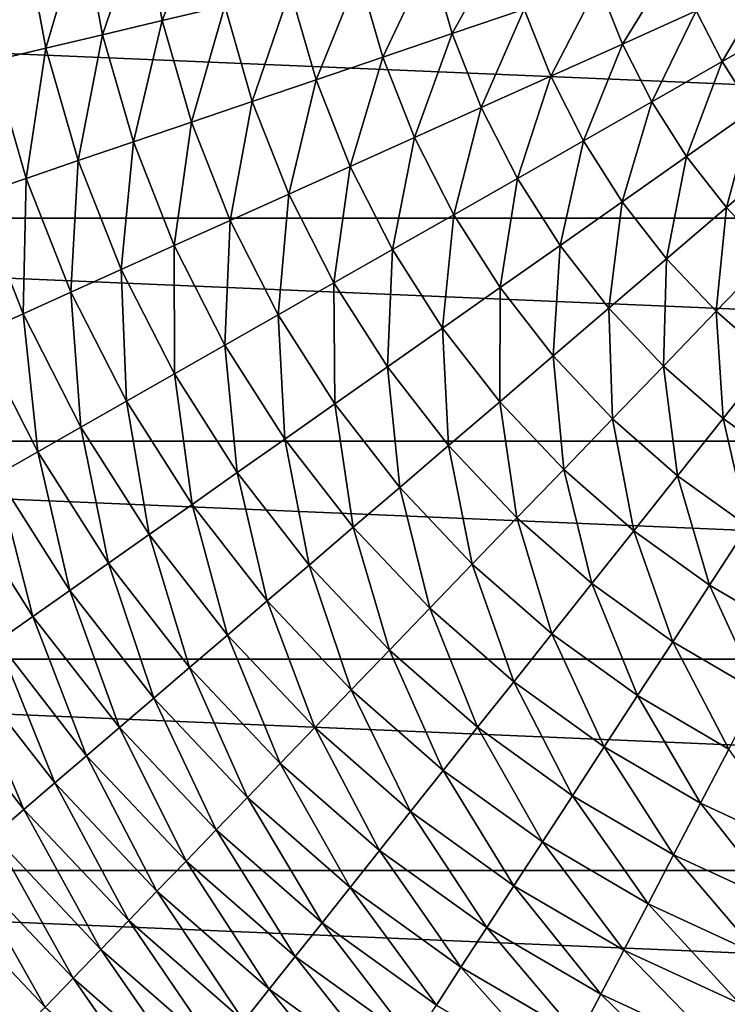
# Model space of a CAD drawing. Header units: millimetres. Extents: x -43.6 to 43.6, y -43.6 to 43.6.
# Tile 232 of 256: x -9.8 to -4.1, y -9.9 to -2. Entities that reach past the tile are written whole.
import ezdxf

# ---------------------------------------------------------------- set-up
doc = ezdxf.new("R2010")
doc.units = ezdxf.units.MM
doc.header["$LTSCALE"] = 52.148148
doc.layers.add('143', color=7, linetype='CONTINUOUS')
doc.layers.add('148', color=7, linetype='CONTINUOUS')

msp = doc.modelspace()

# ---------------------------------------------------------------- linework, layer by layer
at = {"layer": '143', "color": 9, "linetype": 'Continuous', "true_color": 0xc2bdad}
for points in [[(-21.1907, -3.6335, -75.5285), (-21.4225, -1.8233, -75.5285), (21.1907, -3.6335, -75.5285), (-21.1907, -3.6335, -75.5285)], [(21.1907, -3.6335, -75.5285), (-21.4225, -1.8233, -75.5285), (21.4225, -1.8233, -75.5285), (21.1907, -3.6335, -75.5285)], [(-20.8063, -5.4175, -75.5285), (-21.1907, -3.6335, -75.5285), (20.8063, -5.4175, -75.5285), (-20.8063, -5.4175, -75.5285)], [(20.8063, -5.4175, -75.5285), (-21.1907, -3.6335, -75.5285), (21.1907, -3.6335, -75.5285), (20.8063, -5.4175, -75.5285)], [(-20.2719, -7.1625, -75.5285), (-20.8063, -5.4175, -75.5285), (20.2719, -7.1625, -75.5285), (-20.2719, -7.1625, -75.5285)], [(20.2719, -7.1625, -75.5285), (-20.8063, -5.4175, -75.5285), (20.8063, -5.4175, -75.5285), (20.2719, -7.1625, -75.5285)], [(-19.5914, -8.8559, -75.5285), (-20.2719, -7.1625, -75.5285), (19.5914, -8.8559, -75.5285), (-19.5914, -8.8559, -75.5285)], [(19.5914, -8.8559, -75.5285), (-20.2719, -7.1625, -75.5285), (20.2719, -7.1625, -75.5285), (19.5914, -8.8559, -75.5285)], [(-18.7698, -10.4854, -75.5285), (-19.5914, -8.8559, -75.5285), (18.7698, -10.4854, -75.5285), (-18.7698, -10.4854, -75.5285)], [(18.7698, -10.4854, -75.5285), (-19.5914, -8.8559, -75.5285), (19.5914, -8.8559, -75.5285), (18.7698, -10.4854, -75.5285)]]:
    msp.add_3dface(points, dxfattribs=at)
at = {"layer": '148', "linetype": 'Continuous'}
for points in [[(-8.654, -2.0504, 2.24), (-8.2999, -1.1479, 2.7851), (-8.8097, -1.2185, 2.24), (-8.654, -2.0504, 2.24)], [(-8.1532, -1.9317, 2.7851), (-8.2999, -1.1479, 2.7851), (-8.654, -2.0504, 2.24), (-8.1532, -1.9317, 2.7851)], [(-9.1309, -2.1633, 1.6667), (-8.8097, -1.2185, 2.24), (-9.2951, -1.2856, 1.6667), (-9.1309, -2.1633, 1.6667)], [(-8.654, -2.0504, 2.24), (-8.8097, -1.2185, 2.24), (-9.1309, -2.1633, 1.6667), (-8.654, -2.0504, 2.24)], [(-9.584, -2.2707, 1.0684), (-9.2951, -1.2856, 1.6667), (-9.7564, -1.3494, 1.0684), (-9.584, -2.2707, 1.0684)], [(-9.1309, -2.1633, 1.6667), (-9.2951, -1.2856, 1.6667), (-9.584, -2.2707, 1.0684), (-9.1309, -2.1633, 1.6667)], [(-10.014, -2.3726, 0.4488), (-9.7564, -1.3494, 1.0684), (-10.1942, -1.4099, 0.4488), (-10.014, -2.3726, 0.4488)], [(-9.584, -2.2707, 1.0684), (-9.7564, -1.3494, 1.0684), (-10.014, -2.3726, 0.4488), (-9.584, -2.2707, 1.0684)], [(-6.333, -2.1539, 4.2229), (-5.9164, -1.4018, 4.6284), (-6.5091, -1.5422, 4.2229), (-6.333, -2.1539, 4.2229)], [(-5.7564, -1.9578, 4.6284), (-5.9164, -1.4018, 4.6284), (-6.333, -2.1539, 4.2229), (-5.7564, -1.9578, 4.6284)], [(-6.8886, -2.3429, 3.779), (-6.5091, -1.5422, 4.2229), (-7.0801, -1.6775, 3.779), (-6.8886, -2.3429, 3.779)], [(-6.333, -2.1539, 4.2229), (-6.5091, -1.5422, 4.2229), (-6.8886, -2.3429, 3.779), (-6.333, -2.1539, 4.2229)], [(-4.9701, -2.2376, 4.994), (-4.5465, -1.5463, 5.3182), (-5.1603, -1.7551, 4.994), (-4.9701, -2.2376, 4.994)], [(-4.3789, -1.9715, 5.3182), (-4.5465, -1.5463, 5.3182), (-4.9701, -2.2376, 4.994), (-4.3789, -1.9715, 5.3182)], [(-7.4221, -2.5243, 3.299), (-7.0801, -1.6775, 3.779), (-7.6284, -1.8074, 3.299), (-7.4221, -2.5243, 3.299)], [(-6.8886, -2.3429, 3.779), (-7.0801, -1.6775, 3.779), (-7.4221, -2.5243, 3.299), (-6.8886, -2.3429, 3.779)], [(-4.1717, -2.3788, 5.3182), (-3.7727, -1.6985, 5.5998), (-4.3789, -1.9715, 5.3182), (-4.1717, -2.3788, 5.3182)], [(-3.5942, -2.0495, 5.5998), (-3.7727, -1.6985, 5.5998), (-4.1717, -2.3788, 5.3182), (-3.5942, -2.0495, 5.5998)], [(-7.9327, -2.698, 2.7851), (-7.6284, -1.8074, 3.299), (-8.1532, -1.9317, 2.7851), (-7.9327, -2.698, 2.7851)], [(-7.4221, -2.5243, 3.299), (-7.6284, -1.8074, 3.299), (-7.9327, -2.698, 2.7851), (-7.4221, -2.5243, 3.299)], [(-5.5442, -2.4961, 4.6284), (-5.1603, -1.7551, 4.994), (-5.7564, -1.9578, 4.6284), (-5.5442, -2.4961, 4.6284)], [(-4.9701, -2.2376, 4.994), (-5.1603, -1.7551, 4.994), (-5.5442, -2.4961, 4.6284), (-4.9701, -2.2376, 4.994)], [(-8.4199, -2.8637, 2.24), (-8.1532, -1.9317, 2.7851), (-8.654, -2.0504, 2.24), (-8.4199, -2.8637, 2.24)], [(-7.9327, -2.698, 2.7851), (-8.1532, -1.9317, 2.7851), (-8.4199, -2.8637, 2.24), (-7.9327, -2.698, 2.7851)], [(-6.0996, -2.7461, 4.2229), (-5.7564, -1.9578, 4.6284), (-6.333, -2.1539, 4.2229), (-6.0996, -2.7461, 4.2229)], [(-5.5442, -2.4961, 4.6284), (-5.7564, -1.9578, 4.6284), (-6.0996, -2.7461, 4.2229), (-5.5442, -2.4961, 4.6284)], [(-4.7349, -2.6999, 4.994), (-4.3789, -1.9715, 5.3182), (-4.9701, -2.2376, 4.994), (-4.7349, -2.6999, 4.994)], [(-4.1717, -2.3788, 5.3182), (-4.3789, -1.9715, 5.3182), (-4.7349, -2.6999, 4.994), (-4.1717, -2.3788, 5.3182)], [(-3.9267, -2.7645, 5.3182), (-3.5942, -2.0495, 5.5998), (-4.1717, -2.3788, 5.3182), (-3.9267, -2.7645, 5.3182)], [(-8.8839, -3.0215, 1.6667), (-8.654, -2.0504, 2.24), (-9.1309, -2.1633, 1.6667), (-8.8839, -3.0215, 1.6667)], [(-8.4199, -2.8637, 2.24), (-8.654, -2.0504, 2.24), (-8.8839, -3.0215, 1.6667), (-8.4199, -2.8637, 2.24)], [(-9.3247, -3.1714, 1.0684), (-9.1309, -2.1633, 1.6667), (-9.584, -2.2707, 1.0684), (-9.3247, -3.1714, 1.0684)], [(-8.8839, -3.0215, 1.6667), (-9.1309, -2.1633, 1.6667), (-9.3247, -3.1714, 1.0684), (-8.8839, -3.0215, 1.6667)], [(-6.6347, -2.9871, 3.779), (-6.333, -2.1539, 4.2229), (-6.8886, -2.3429, 3.779), (-6.6347, -2.9871, 3.779)], [(-6.0996, -2.7461, 4.2229), (-6.333, -2.1539, 4.2229), (-6.6347, -2.9871, 3.779), (-6.0996, -2.7461, 4.2229)], [(-9.7431, -3.3137, 0.4488), (-9.584, -2.2707, 1.0684), (-10.014, -2.3726, 0.4488), (-9.7431, -3.3137, 0.4488)], [(-9.3247, -3.1714, 1.0684), (-9.584, -2.2707, 1.0684), (-9.7431, -3.3137, 0.4488), (-9.3247, -3.1714, 1.0684)], [(-5.2819, -3.0118, 4.6284), (-4.9701, -2.2376, 4.994), (-5.5442, -2.4961, 4.6284), (-5.2819, -3.0118, 4.6284)], [(-4.7349, -2.6999, 4.994), (-4.9701, -2.2376, 4.994), (-5.2819, -3.0118, 4.6284), (-4.7349, -2.6999, 4.994)], [(-7.1485, -3.2184, 3.299), (-6.8886, -2.3429, 3.779), (-7.4221, -2.5243, 3.299), (-7.1485, -3.2184, 3.299)], [(-6.6347, -2.9871, 3.779), (-6.8886, -2.3429, 3.779), (-7.1485, -3.2184, 3.299), (-6.6347, -2.9871, 3.779)], [(-9.7431, -3.3137, 0.4488), (-10.014, -2.3726, 0.4488), (-10.1401, -3.4487, -0.1882), (-9.7431, -3.3137, 0.4488)], [(-4.4568, -3.1378, 4.994), (-4.1717, -2.3788, 5.3182), (-4.7349, -2.6999, 4.994), (-4.4568, -3.1378, 4.994)], [(-3.9267, -2.7645, 5.3182), (-4.1717, -2.3788, 5.3182), (-4.4568, -3.1378, 4.994), (-3.9267, -2.7645, 5.3182)], [(-5.8109, -3.3135, 4.2229), (-5.5442, -2.4961, 4.6284), (-6.0996, -2.7461, 4.2229), (-5.8109, -3.3135, 4.2229)], [(-5.2819, -3.0118, 4.6284), (-5.5442, -2.4961, 4.6284), (-5.8109, -3.3135, 4.2229), (-5.2819, -3.0118, 4.6284)], [(-7.6403, -3.4398, 2.7851), (-7.4221, -2.5243, 3.299), (-7.9327, -2.698, 2.7851), (-7.6403, -3.4398, 2.7851)], [(-7.1485, -3.2184, 3.299), (-7.4221, -2.5243, 3.299), (-7.6403, -3.4398, 2.7851), (-7.1485, -3.2184, 3.299)], [(-8.1096, -3.6511, 2.24), (-7.9327, -2.698, 2.7851), (-8.4199, -2.8637, 2.24), (-8.1096, -3.6511, 2.24)], [(-7.6403, -3.4398, 2.7851), (-7.9327, -2.698, 2.7851), (-8.1096, -3.6511, 2.24), (-7.6403, -3.4398, 2.7851)], [(-6.3207, -3.6042, 3.779), (-6.0996, -2.7461, 4.2229), (-6.6347, -2.9871, 3.779), (-6.3207, -3.6042, 3.779)], [(-5.8109, -3.3135, 4.2229), (-6.0996, -2.7461, 4.2229), (-6.3207, -3.6042, 3.779), (-5.8109, -3.3135, 4.2229)], [(-4.9717, -3.5003, 4.6284), (-4.7349, -2.6999, 4.994), (-5.2819, -3.0118, 4.6284), (-4.9717, -3.5003, 4.6284)], [(-4.4568, -3.1378, 4.994), (-4.7349, -2.6999, 4.994), (-4.9717, -3.5003, 4.6284), (-4.4568, -3.1378, 4.994)], [(-4.1384, -3.5472, 4.994), (-3.9267, -2.7645, 5.3182), (-4.4568, -3.1378, 4.994), (-4.1384, -3.5472, 4.994)], [(-3.6461, -3.1253, 5.3182), (-3.9267, -2.7645, 5.3182), (-4.1384, -3.5472, 4.994), (-3.6461, -3.1253, 5.3182)], [(-8.5564, -3.8523, 1.6667), (-8.4199, -2.8637, 2.24), (-8.8839, -3.0215, 1.6667), (-8.5564, -3.8523, 1.6667)], [(-8.1096, -3.6511, 2.24), (-8.4199, -2.8637, 2.24), (-8.5564, -3.8523, 1.6667), (-8.1096, -3.6511, 2.24)], [(-6.8102, -3.8833, 3.299), (-6.6347, -2.9871, 3.779), (-7.1485, -3.2184, 3.299), (-6.8102, -3.8833, 3.299)], [(-6.3207, -3.6042, 3.779), (-6.6347, -2.9871, 3.779), (-6.8102, -3.8833, 3.299), (-6.3207, -3.6042, 3.779)], [(-8.981, -4.0434, 1.0684), (-8.8839, -3.0215, 1.6667), (-9.3247, -3.1714, 1.0684), (-8.981, -4.0434, 1.0684)], [(-8.5564, -3.8523, 1.6667), (-8.8839, -3.0215, 1.6667), (-8.981, -4.0434, 1.0684), (-8.5564, -3.8523, 1.6667)], [(-5.4696, -3.8509, 4.2229), (-5.2819, -3.0118, 4.6284), (-5.8109, -3.3135, 4.2229), (-5.4696, -3.8509, 4.2229)], [(-4.9717, -3.5003, 4.6284), (-5.2819, -3.0118, 4.6284), (-5.4696, -3.8509, 4.2229), (-4.9717, -3.5003, 4.6284)], [(-4.6164, -3.957, 4.6284), (-4.4568, -3.1378, 4.994), (-4.9717, -3.5003, 4.6284), (-4.6164, -3.957, 4.6284)], [(-4.1384, -3.5472, 4.994), (-4.4568, -3.1378, 4.994), (-4.6164, -3.957, 4.6284), (-4.1384, -3.5472, 4.994)], [(-3.7824, -3.9245, 4.994), (-3.6461, -3.1253, 5.3182), (-4.1384, -3.5472, 4.994), (-3.7824, -3.9245, 4.994)], [(-9.384, -4.2249, 0.4488), (-9.3247, -3.1714, 1.0684), (-9.7431, -3.3137, 0.4488), (-9.384, -4.2249, 0.4488)], [(-8.981, -4.0434, 1.0684), (-9.3247, -3.1714, 1.0684), (-9.384, -4.2249, 0.4488), (-8.981, -4.0434, 1.0684)], [(-7.2787, -4.1505, 2.7851), (-7.1485, -3.2184, 3.299), (-7.6403, -3.4398, 2.7851), (-7.2787, -4.1505, 2.7851)], [(-6.8102, -3.8833, 3.299), (-7.1485, -3.2184, 3.299), (-7.2787, -4.1505, 2.7851), (-6.8102, -3.8833, 3.299)], [(-9.7664, -4.397, -0.1882), (-9.7431, -3.3137, 0.4488), (-10.1401, -3.4487, -0.1882), (-9.7664, -4.397, -0.1882)], [(-9.384, -4.2249, 0.4488), (-9.7431, -3.3137, 0.4488), (-9.7664, -4.397, -0.1882), (-9.384, -4.2249, 0.4488)], [(-5.9495, -4.1887, 3.779), (-5.8109, -3.3135, 4.2229), (-6.3207, -3.6042, 3.779), (-5.9495, -4.1887, 3.779)], [(-5.4696, -3.8509, 4.2229), (-5.8109, -3.3135, 4.2229), (-5.9495, -4.1887, 3.779), (-5.4696, -3.8509, 4.2229)], [(-9.7664, -4.397, -0.1882), (-10.1401, -3.4487, -0.1882), (-10.1293, -4.5604, -0.8385), (-9.7664, -4.397, -0.1882)], [(-7.7258, -4.4054, 2.24), (-7.6403, -3.4398, 2.7851), (-8.1096, -3.6511, 2.24), (-7.7258, -4.4054, 2.24)], [(-7.2787, -4.1505, 2.7851), (-7.6403, -3.4398, 2.7851), (-7.7258, -4.4054, 2.24), (-7.2787, -4.1505, 2.7851)], [(-5.0788, -4.3534, 4.2229), (-4.9717, -3.5003, 4.6284), (-5.4696, -3.8509, 4.2229), (-5.0788, -4.3534, 4.2229)], [(-4.6164, -3.957, 4.6284), (-4.9717, -3.5003, 4.6284), (-5.0788, -4.3534, 4.2229), (-4.6164, -3.957, 4.6284)], [(-4.2194, -4.3779, 4.6284), (-4.1384, -3.5472, 4.994), (-4.6164, -3.957, 4.6284), (-4.2194, -4.3779, 4.6284)], [(-3.7824, -3.9245, 4.994), (-4.1384, -3.5472, 4.994), (-4.2194, -4.3779, 4.6284), (-3.7824, -3.9245, 4.994)], [(-6.4102, -4.5131, 3.299), (-6.3207, -3.6042, 3.779), (-6.8102, -3.8833, 3.299), (-6.4102, -4.5131, 3.299)], [(-5.9495, -4.1887, 3.779), (-6.3207, -3.6042, 3.779), (-6.4102, -4.5131, 3.299), (-5.9495, -4.1887, 3.779)], [(-8.1515, -4.6482, 1.6667), (-8.1096, -3.6511, 2.24), (-8.5564, -3.8523, 1.6667), (-8.1515, -4.6482, 1.6667)], [(-7.7258, -4.4054, 2.24), (-8.1096, -3.6511, 2.24), (-8.1515, -4.6482, 1.6667), (-7.7258, -4.4054, 2.24)], [(-8.556, -4.8788, 1.0684), (-8.5564, -3.8523, 1.6667), (-8.981, -4.0434, 1.0684), (-8.556, -4.8788, 1.0684)], [(-8.1515, -4.6482, 1.6667), (-8.5564, -3.8523, 1.6667), (-8.556, -4.8788, 1.0684), (-8.1515, -4.6482, 1.6667)], [(-5.5244, -4.7353, 3.779), (-5.4696, -3.8509, 4.2229), (-5.9495, -4.1887, 3.779), (-5.5244, -4.7353, 3.779)], [(-5.0788, -4.3534, 4.2229), (-5.4696, -3.8509, 4.2229), (-5.5244, -4.7353, 3.779), (-5.0788, -4.3534, 4.2229)], [(-6.8512, -4.8236, 2.7851), (-6.8102, -3.8833, 3.299), (-7.2787, -4.1505, 2.7851), (-6.8512, -4.8236, 2.7851)], [(-6.4102, -4.5131, 3.299), (-6.8102, -3.8833, 3.299), (-6.8512, -4.8236, 2.7851), (-6.4102, -4.5131, 3.299)], [(-3.7841, -4.7592, 4.6284), (-3.7824, -3.9245, 4.994), (-4.2194, -4.3779, 4.6284), (-3.7841, -4.7592, 4.6284)], [(-4.642, -4.8164, 4.2229), (-4.6164, -3.957, 4.6284), (-5.0788, -4.3534, 4.2229), (-4.642, -4.8164, 4.2229)], [(-4.2194, -4.3779, 4.6284), (-4.6164, -3.957, 4.6284), (-4.642, -4.8164, 4.2229), (-4.2194, -4.3779, 4.6284)], [(-8.9399, -5.0977, 0.4488), (-8.981, -4.0434, 1.0684), (-9.384, -4.2249, 0.4488), (-8.9399, -5.0977, 0.4488)], [(-8.556, -4.8788, 1.0684), (-8.981, -4.0434, 1.0684), (-8.9399, -5.0977, 0.4488), (-8.556, -4.8788, 1.0684)], [(-7.2721, -5.1199, 2.24), (-7.2787, -4.1505, 2.7851), (-7.7258, -4.4054, 2.24), (-7.2721, -5.1199, 2.24)], [(-6.8512, -4.8236, 2.7851), (-7.2787, -4.1505, 2.7851), (-7.2721, -5.1199, 2.24), (-6.8512, -4.8236, 2.7851)], [(-9.3042, -5.3054, -0.1882), (-9.384, -4.2249, 0.4488), (-9.7664, -4.397, -0.1882), (-9.3042, -5.3054, -0.1882)], [(-8.9399, -5.0977, 0.4488), (-9.384, -4.2249, 0.4488), (-9.3042, -5.3054, -0.1882), (-8.9399, -5.0977, 0.4488)], [(-5.9522, -5.102, 3.299), (-5.9495, -4.1887, 3.779), (-6.4102, -4.5131, 3.299), (-5.9522, -5.102, 3.299)], [(-5.5244, -4.7353, 3.779), (-5.9495, -4.1887, 3.779), (-5.9522, -5.102, 3.299), (-5.5244, -4.7353, 3.779)], [(-9.65, -5.5026, -0.8385), (-9.7664, -4.397, -0.1882), (-10.1293, -4.5604, -0.8385), (-9.65, -5.5026, -0.8385)], [(-9.3042, -5.3054, -0.1882), (-9.7664, -4.397, -0.1882), (-9.65, -5.5026, -0.8385), (-9.3042, -5.3054, -0.1882)], [(-7.6728, -5.402, 1.6667), (-7.7258, -4.4054, 2.24), (-8.1515, -4.6482, 1.6667), (-7.6728, -5.402, 1.6667)], [(-7.2721, -5.1199, 2.24), (-7.7258, -4.4054, 2.24), (-7.6728, -5.402, 1.6667), (-7.2721, -5.1199, 2.24)], [(-5.0493, -5.239, 3.779), (-5.0788, -4.3534, 4.2229), (-5.5244, -4.7353, 3.779), (-5.0493, -5.239, 3.779)], [(-4.642, -4.8164, 4.2229), (-5.0788, -4.3534, 4.2229), (-5.0493, -5.239, 3.779), (-4.642, -4.8164, 4.2229)], [(-4.1632, -5.2359, 4.2229), (-4.2194, -4.3779, 4.6284), (-4.642, -4.8164, 4.2229), (-4.1632, -5.2359, 4.2229)], [(-3.7841, -4.7592, 4.6284), (-4.2194, -4.3779, 4.6284), (-4.1632, -5.2359, 4.2229), (-3.7841, -4.7592, 4.6284)], [(-9.65, -5.5026, -0.8385), (-10.1293, -4.5604, -0.8385), (-9.9789, -5.6902, -1.4976), (-9.65, -5.5026, -0.8385)], [(-6.3617, -5.453, 2.7851), (-6.4102, -4.5131, 3.299), (-6.8512, -4.8236, 2.7851), (-6.3617, -5.453, 2.7851)], [(-5.9522, -5.102, 3.299), (-6.4102, -4.5131, 3.299), (-6.3617, -5.453, 2.7851), (-5.9522, -5.102, 3.299)], [(-8.0535, -5.67, 1.0684), (-8.1515, -4.6482, 1.6667), (-8.556, -4.8788, 1.0684), (-8.0535, -5.67, 1.0684)], [(-7.6728, -5.402, 1.6667), (-8.1515, -4.6482, 1.6667), (-8.0535, -5.67, 1.0684), (-7.6728, -5.402, 1.6667)], [(-5.4403, -5.6447, 3.299), (-5.5244, -4.7353, 3.779), (-5.9522, -5.102, 3.299), (-5.4403, -5.6447, 3.299)], [(-5.0493, -5.239, 3.779), (-5.5244, -4.7353, 3.779), (-5.4403, -5.6447, 3.299), (-5.0493, -5.239, 3.779)], [(-3.6466, -5.6079, 4.2229), (-3.7841, -4.7592, 4.6284), (-4.1632, -5.2359, 4.2229), (-3.6466, -5.6079, 4.2229)], [(-8.4149, -5.9244, 0.4488), (-8.556, -4.8788, 1.0684), (-8.9399, -5.0977, 0.4488), (-8.4149, -5.9244, 0.4488)], [(-8.0535, -5.67, 1.0684), (-8.556, -4.8788, 1.0684), (-8.4149, -5.9244, 0.4488), (-8.0535, -5.67, 1.0684)], [(-6.7525, -5.7879, 2.24), (-6.8512, -4.8236, 2.7851), (-7.2721, -5.1199, 2.24), (-6.7525, -5.7879, 2.24)], [(-6.3617, -5.453, 2.7851), (-6.8512, -4.8236, 2.7851), (-6.7525, -5.7879, 2.24), (-6.3617, -5.453, 2.7851)], [(-4.5284, -5.6952, 3.779), (-4.642, -4.8164, 4.2229), (-5.0493, -5.239, 3.779), (-4.5284, -5.6952, 3.779)], [(-4.1632, -5.2359, 4.2229), (-4.642, -4.8164, 4.2229), (-4.5284, -5.6952, 3.779), (-4.1632, -5.2359, 4.2229)], [(-8.7577, -6.1658, -0.1882), (-8.9399, -5.0977, 0.4488), (-9.3042, -5.3054, -0.1882), (-8.7577, -6.1658, -0.1882)], [(-8.4149, -5.9244, 0.4488), (-8.9399, -5.0977, 0.4488), (-8.7577, -6.1658, -0.1882), (-8.4149, -5.9244, 0.4488)], [(-7.1245, -6.1068, 1.6667), (-7.2721, -5.1199, 2.24), (-7.6728, -5.402, 1.6667), (-7.1245, -6.1068, 1.6667)], [(-6.7525, -5.7879, 2.24), (-7.2721, -5.1199, 2.24), (-7.1245, -6.1068, 1.6667), (-6.7525, -5.7879, 2.24)], [(-5.8146, -6.033, 2.7851), (-5.9522, -5.102, 3.299), (-6.3617, -5.453, 2.7851), (-5.8146, -6.033, 2.7851)], [(-5.4403, -5.6447, 3.299), (-5.9522, -5.102, 3.299), (-5.8146, -6.033, 2.7851), (-5.4403, -5.6447, 3.299)], [(-4.8791, -6.1362, 3.299), (-5.0493, -5.239, 3.779), (-5.4403, -5.6447, 3.299), (-4.8791, -6.1362, 3.299)], [(-4.5284, -5.6952, 3.779), (-5.0493, -5.239, 3.779), (-4.8791, -6.1362, 3.299), (-4.5284, -5.6952, 3.779)], [(-3.9665, -6.0999, 3.779), (-4.1632, -5.2359, 4.2229), (-4.5284, -5.6952, 3.779), (-3.9665, -6.0999, 3.779)], [(-3.6466, -5.6079, 4.2229), (-4.1632, -5.2359, 4.2229), (-3.9665, -6.0999, 3.779), (-3.6466, -5.6079, 4.2229)], [(-9.0832, -6.395, -0.8385), (-9.3042, -5.3054, -0.1882), (-9.65, -5.5026, -0.8385), (-9.0832, -6.395, -0.8385)], [(-8.7577, -6.1658, -0.1882), (-9.3042, -5.3054, -0.1882), (-9.0832, -6.395, -0.8385), (-8.7577, -6.1658, -0.1882)], [(-7.4781, -6.4099, 1.0684), (-7.6728, -5.402, 1.6667), (-8.0535, -5.67, 1.0684), (-7.4781, -6.4099, 1.0684)], [(-7.1245, -6.1068, 1.6667), (-7.6728, -5.402, 1.6667), (-7.4781, -6.4099, 1.0684), (-7.1245, -6.1068, 1.6667)], [(-9.3928, -6.6129, -1.4976), (-9.65, -5.5026, -0.8385), (-9.9789, -5.6902, -1.4976), (-9.3928, -6.6129, -1.4976)], [(-9.0832, -6.395, -0.8385), (-9.65, -5.5026, -0.8385), (-9.3928, -6.6129, -1.4976), (-9.0832, -6.395, -0.8385)], [(-6.1717, -6.4036, 2.24), (-6.3617, -5.453, 2.7851), (-6.7525, -5.7879, 2.24), (-6.1717, -6.4036, 2.24)], [(-5.8146, -6.033, 2.7851), (-6.3617, -5.453, 2.7851), (-6.1717, -6.4036, 2.24), (-5.8146, -6.033, 2.7851)], [(-7.8136, -6.6975, 0.4488), (-8.0535, -5.67, 1.0684), (-8.4149, -5.9244, 0.4488), (-7.8136, -6.6975, 0.4488)], [(-7.4781, -6.4099, 1.0684), (-8.0535, -5.67, 1.0684), (-7.8136, -6.6975, 0.4488), (-7.4781, -6.4099, 1.0684)], [(-5.2147, -6.5584, 2.7851), (-5.4403, -5.6447, 3.299), (-5.8146, -6.033, 2.7851), (-5.2147, -6.5584, 2.7851)], [(-4.8791, -6.1362, 3.299), (-5.4403, -5.6447, 3.299), (-5.2147, -6.5584, 2.7851), (-4.8791, -6.1362, 3.299)], [(-9.6883, -6.8209, -2.1606), (-9.9789, -5.6902, -1.4976), (-10.2928, -5.8691, -2.1606), (-9.6883, -6.8209, -2.1606)], [(-9.3928, -6.6129, -1.4976), (-9.9789, -5.6902, -1.4976), (-9.6883, -6.8209, -2.1606), (-9.3928, -6.6129, -1.4976)], [(-4.2737, -6.5723, 3.299), (-4.5284, -5.6952, 3.779), (-4.8791, -6.1362, 3.299), (-4.2737, -6.5723, 3.299)], [(-3.9665, -6.0999, 3.779), (-4.5284, -5.6952, 3.779), (-4.2737, -6.5723, 3.299), (-3.9665, -6.0999, 3.779)], [(-6.5118, -6.7564, 1.6667), (-6.7525, -5.7879, 2.24), (-7.1245, -6.1068, 1.6667), (-6.5118, -6.7564, 1.6667)], [(-6.1717, -6.4036, 2.24), (-6.7525, -5.7879, 2.24), (-6.5118, -6.7564, 1.6667), (-6.1717, -6.4036, 2.24)], [(-9.6883, -6.8209, -2.1606), (-10.2928, -5.8691, -2.1606), (-9.9716, -7.0205, -2.8224), (-9.6883, -6.8209, -2.1606)], [(-8.132, -6.9704, -0.1882), (-8.4149, -5.9244, 0.4488), (-8.7577, -6.1658, -0.1882), (-8.132, -6.9704, -0.1882)], [(-7.8136, -6.6975, 0.4488), (-8.4149, -5.9244, 0.4488), (-8.132, -6.9704, -0.1882), (-7.8136, -6.6975, 0.4488)], [(-5.5351, -6.9613, 2.24), (-5.8146, -6.033, 2.7851), (-6.1717, -6.4036, 2.24), (-5.5351, -6.9613, 2.24)], [(-5.2147, -6.5584, 2.7851), (-5.8146, -6.033, 2.7851), (-5.5351, -6.9613, 2.24), (-5.2147, -6.5584, 2.7851)], [(-6.8349, -7.0917, 1.0684), (-7.1245, -6.1068, 1.6667), (-7.4781, -6.4099, 1.0684), (-6.8349, -7.0917, 1.0684)], [(-6.5118, -6.7564, 1.6667), (-7.1245, -6.1068, 1.6667), (-6.8349, -7.0917, 1.0684), (-6.5118, -6.7564, 1.6667)], [(-4.5677, -7.0244, 2.7851), (-4.8791, -6.1362, 3.299), (-5.2147, -6.5584, 2.7851), (-4.5677, -7.0244, 2.7851)], [(-4.2737, -6.5723, 3.299), (-4.8791, -6.1362, 3.299), (-4.5677, -7.0244, 2.7851), (-4.2737, -6.5723, 3.299)], [(-3.6296, -6.9487, 3.299), (-3.9665, -6.0999, 3.779), (-4.2737, -6.5723, 3.299), (-3.6296, -6.9487, 3.299)], [(-8.4342, -7.2294, -0.8385), (-8.7577, -6.1658, -0.1882), (-9.0832, -6.395, -0.8385), (-8.4342, -7.2294, -0.8385)], [(-8.132, -6.9704, -0.1882), (-8.7577, -6.1658, -0.1882), (-8.4342, -7.2294, -0.8385), (-8.132, -6.9704, -0.1882)], [(-8.7217, -7.4758, -1.4976), (-9.0832, -6.395, -0.8385), (-9.3928, -6.6129, -1.4976), (-8.7217, -7.4758, -1.4976)], [(-8.4342, -7.2294, -0.8385), (-9.0832, -6.395, -0.8385), (-8.7217, -7.4758, -1.4976), (-8.4342, -7.2294, -0.8385)], [(-7.1416, -7.4099, 0.4488), (-7.4781, -6.4099, 1.0684), (-7.8136, -6.6975, 0.4488), (-7.1416, -7.4099, 0.4488)], [(-6.8349, -7.0917, 1.0684), (-7.4781, -6.4099, 1.0684), (-7.1416, -7.4099, 0.4488), (-6.8349, -7.0917, 1.0684)], [(-5.8401, -7.3448, 1.6667), (-6.1717, -6.4036, 2.24), (-6.5118, -6.7564, 1.6667), (-5.8401, -7.3448, 1.6667)], [(-5.5351, -6.9613, 2.24), (-6.1717, -6.4036, 2.24), (-5.8401, -7.3448, 1.6667), (-5.5351, -6.9613, 2.24)], [(-8.996, -7.711, -2.1606), (-9.3928, -6.6129, -1.4976), (-9.6883, -6.8209, -2.1606), (-8.996, -7.711, -2.1606)], [(-8.7217, -7.4758, -1.4976), (-9.3928, -6.6129, -1.4976), (-8.996, -7.711, -2.1606), (-8.7217, -7.4758, -1.4976)], [(-4.8483, -7.4559, 2.24), (-5.2147, -6.5584, 2.7851), (-5.5351, -6.9613, 2.24), (-4.8483, -7.4559, 2.24)], [(-4.5677, -7.0244, 2.7851), (-5.2147, -6.5584, 2.7851), (-4.8483, -7.4559, 2.24), (-4.5677, -7.0244, 2.7851)], [(-3.8793, -7.4268, 2.7851), (-4.2737, -6.5723, 3.299), (-4.5677, -7.0244, 2.7851), (-3.8793, -7.4268, 2.7851)], [(-3.6296, -6.9487, 3.299), (-4.2737, -6.5723, 3.299), (-3.8793, -7.4268, 2.7851), (-3.6296, -6.9487, 3.299)], [(-7.4326, -7.7118, -0.1882), (-7.8136, -6.6975, 0.4488), (-8.132, -6.9704, -0.1882), (-7.4326, -7.7118, -0.1882)], [(-7.1416, -7.4099, 0.4488), (-7.8136, -6.6975, 0.4488), (-7.4326, -7.7118, -0.1882), (-7.1416, -7.4099, 0.4488)], [(-6.1299, -7.7093, 1.0684), (-6.5118, -6.7564, 1.6667), (-6.8349, -7.0917, 1.0684), (-6.1299, -7.7093, 1.0684)], [(-5.8401, -7.3448, 1.6667), (-6.5118, -6.7564, 1.6667), (-6.1299, -7.7093, 1.0684), (-5.8401, -7.3448, 1.6667)], [(-9.2591, -7.9365, -2.8224), (-9.6883, -6.8209, -2.1606), (-9.9716, -7.0205, -2.8224), (-9.2591, -7.9365, -2.8224)], [(-8.996, -7.711, -2.1606), (-9.6883, -6.8209, -2.1606), (-9.2591, -7.9365, -2.8224), (-8.996, -7.711, -2.1606)], [(-7.7088, -7.9984, -0.8385), (-8.132, -6.9704, -0.1882), (-8.4342, -7.2294, -0.8385), (-7.7088, -7.9984, -0.8385)], [(-7.4326, -7.7118, -0.1882), (-8.132, -6.9704, -0.1882), (-7.7088, -7.9984, -0.8385), (-7.4326, -7.7118, -0.1882)], [(-5.1154, -7.8667, 1.6667), (-5.5351, -6.9613, 2.24), (-5.8401, -7.3448, 1.6667), (-5.1154, -7.8667, 1.6667)], [(-4.8483, -7.4559, 2.24), (-5.5351, -6.9613, 2.24), (-5.1154, -7.8667, 1.6667), (-4.8483, -7.4559, 2.24)], [(-9.5133, -8.1543, -3.4775), (-9.9716, -7.0205, -2.8224), (-10.2453, -7.2131, -3.4775), (-9.5133, -8.1543, -3.4775)], [(-9.2591, -7.9365, -2.8224), (-9.9716, -7.0205, -2.8224), (-9.5133, -8.1543, -3.4775), (-9.2591, -7.9365, -2.8224)], [(-6.4049, -8.0552, 0.4488), (-6.8349, -7.0917, 1.0684), (-7.1416, -7.4099, 0.4488), (-6.4049, -8.0552, 0.4488)], [(-6.1299, -7.7093, 1.0684), (-6.8349, -7.0917, 1.0684), (-6.4049, -8.0552, 0.4488), (-6.1299, -7.7093, 1.0684)], [(-4.1176, -7.883, 2.24), (-4.5677, -7.0244, 2.7851), (-4.8483, -7.4559, 2.24), (-4.1176, -7.883, 2.24)], [(-3.8793, -7.4268, 2.7851), (-4.5677, -7.0244, 2.7851), (-4.1176, -7.883, 2.24), (-3.8793, -7.4268, 2.7851)], [(-9.7609, -8.3666, -4.1203), (-10.2453, -7.2131, -3.4775), (-10.512, -7.4009, -4.1203), (-9.7609, -8.3666, -4.1203)], [(-9.5133, -8.1543, -3.4775), (-10.2453, -7.2131, -3.4775), (-9.7609, -8.3666, -4.1203), (-9.5133, -8.1543, -3.4775)], [(-7.9716, -8.271, -1.4976), (-8.4342, -7.2294, -0.8385), (-8.7217, -7.4758, -1.4976), (-7.9716, -8.271, -1.4976)], [(-7.7088, -7.9984, -0.8385), (-8.4342, -7.2294, -0.8385), (-7.9716, -8.271, -1.4976), (-7.7088, -7.9984, -0.8385)], [(-9.7609, -8.3666, -4.1203), (-10.512, -7.4009, -4.1203), (-10.0047, -8.5756, -4.7447), (-9.7609, -8.3666, -4.1203)], [(-6.6659, -8.3834, -0.1882), (-7.1416, -7.4099, 0.4488), (-7.4326, -7.7118, -0.1882), (-6.6659, -8.3834, -0.1882)], [(-6.4049, -8.0552, 0.4488), (-7.1416, -7.4099, 0.4488), (-6.6659, -8.3834, -0.1882), (-6.4049, -8.0552, 0.4488)], [(-5.3693, -8.2571, 1.0684), (-5.8401, -7.3448, 1.6667), (-6.1299, -7.7093, 1.0684), (-5.3693, -8.2571, 1.0684)], [(-5.1154, -7.8667, 1.6667), (-5.8401, -7.3448, 1.6667), (-5.3693, -8.2571, 1.0684), (-5.1154, -7.8667, 1.6667)], [(-8.2223, -8.5312, -2.1606), (-8.7217, -7.4758, -1.4976), (-8.996, -7.711, -2.1606), (-8.2223, -8.5312, -2.1606)], [(-7.9716, -8.271, -1.4976), (-8.7217, -7.4758, -1.4976), (-8.2223, -8.5312, -2.1606), (-7.9716, -8.271, -1.4976)], [(-4.3445, -8.3173, 1.6667), (-4.8483, -7.4559, 2.24), (-5.1154, -7.8667, 1.6667), (-4.3445, -8.3173, 1.6667)], [(-4.1176, -7.883, 2.24), (-4.8483, -7.4559, 2.24), (-4.3445, -8.3173, 1.6667), (-4.1176, -7.883, 2.24)], [(-8.4628, -8.7807, -2.8224), (-8.996, -7.711, -2.1606), (-9.2591, -7.9365, -2.8224), (-8.4628, -8.7807, -2.8224)], [(-8.2223, -8.5312, -2.1606), (-8.996, -7.711, -2.1606), (-8.4628, -8.7807, -2.8224), (-8.2223, -8.5312, -2.1606)], [(-6.9136, -8.695, -0.8385), (-7.4326, -7.7118, -0.1882), (-7.7088, -7.9984, -0.8385), (-6.9136, -8.695, -0.8385)], [(-6.6659, -8.3834, -0.1882), (-7.4326, -7.7118, -0.1882), (-6.9136, -8.695, -0.8385), (-6.6659, -8.3834, -0.1882)], [(-5.6102, -8.6276, 0.4488), (-6.1299, -7.7093, 1.0684), (-6.4049, -8.0552, 0.4488), (-5.6102, -8.6276, 0.4488)], [(-5.3693, -8.2571, 1.0684), (-6.1299, -7.7093, 1.0684), (-5.6102, -8.6276, 0.4488), (-5.3693, -8.2571, 1.0684)], [(-4.5601, -8.7301, 1.0684), (-5.1154, -7.8667, 1.6667), (-5.3693, -8.2571, 1.0684), (-4.5601, -8.7301, 1.0684)], [(-4.3445, -8.3173, 1.6667), (-5.1154, -7.8667, 1.6667), (-4.5601, -8.7301, 1.0684), (-4.3445, -8.3173, 1.6667)], [(-3.5342, -8.6926, 1.6667), (-4.1176, -7.883, 2.24), (-4.3445, -8.3173, 1.6667), (-3.5342, -8.6926, 1.6667)], [(-8.6951, -9.0217, -3.4775), (-9.2591, -7.9365, -2.8224), (-9.5133, -8.1543, -3.4775), (-8.6951, -9.0217, -3.4775)], [(-8.4628, -8.7807, -2.8224), (-9.2591, -7.9365, -2.8224), (-8.6951, -9.0217, -3.4775), (-8.4628, -8.7807, -2.8224)], [(-7.1493, -8.9913, -1.4976), (-7.7088, -7.9984, -0.8385), (-7.9716, -8.271, -1.4976), (-7.1493, -8.9913, -1.4976)], [(-6.9136, -8.695, -0.8385), (-7.7088, -7.9984, -0.8385), (-7.1493, -8.9913, -1.4976), (-6.9136, -8.695, -0.8385)], [(-5.8388, -8.9791, -0.1882), (-6.4049, -8.0552, 0.4488), (-6.6659, -8.3834, -0.1882), (-5.8388, -8.9791, -0.1882)], [(-5.6102, -8.6276, 0.4488), (-6.4049, -8.0552, 0.4488), (-5.8388, -8.9791, -0.1882), (-5.6102, -8.6276, 0.4488)], [(-8.9214, -9.2565, -4.1203), (-9.5133, -8.1543, -3.4775), (-9.7609, -8.3666, -4.1203), (-8.9214, -9.2565, -4.1203)], [(-8.6951, -9.0217, -3.4775), (-9.5133, -8.1543, -3.4775), (-8.9214, -9.2565, -4.1203), (-8.6951, -9.0217, -3.4775)], [(-7.3741, -9.2741, -2.1606), (-7.9716, -8.271, -1.4976), (-8.2223, -8.5312, -2.1606), (-7.3741, -9.2741, -2.1606)], [(-7.1493, -8.9913, -1.4976), (-7.9716, -8.271, -1.4976), (-7.3741, -9.2741, -2.1606), (-7.1493, -8.9913, -1.4976)], [(-4.7647, -9.1218, 0.4488), (-5.3693, -8.2571, 1.0684), (-5.6102, -8.6276, 0.4488), (-4.7647, -9.1218, 0.4488)], [(-4.5601, -8.7301, 1.0684), (-5.3693, -8.2571, 1.0684), (-4.7647, -9.1218, 0.4488), (-4.5601, -8.7301, 1.0684)], [(-3.7096, -9.124, 1.0684), (-4.3445, -8.3173, 1.6667), (-4.5601, -8.7301, 1.0684), (-3.7096, -9.124, 1.0684)], [(-3.5342, -8.6926, 1.6667), (-4.3445, -8.3173, 1.6667), (-3.7096, -9.124, 1.0684), (-3.5342, -8.6926, 1.6667)], [(-9.1442, -9.4878, -4.7447), (-9.7609, -8.3666, -4.1203), (-10.0047, -8.5756, -4.7447), (-9.1442, -9.4878, -4.7447)], [(-8.9214, -9.2565, -4.1203), (-9.7609, -8.3666, -4.1203), (-9.1442, -9.4878, -4.7447), (-8.9214, -9.2565, -4.1203)], [(-6.0558, -9.3128, -0.8385), (-6.6659, -8.3834, -0.1882), (-6.9136, -8.695, -0.8385), (-6.0558, -9.3128, -0.8385)], [(-5.8388, -8.9791, -0.1882), (-6.6659, -8.3834, -0.1882), (-6.0558, -9.3128, -0.8385), (-5.8388, -8.9791, -0.1882)], [(-9.3665, -9.7183, -5.3443), (-10.0047, -8.5756, -4.7447), (-10.2478, -8.784, -5.3443), (-9.3665, -9.7183, -5.3443)], [(-9.1442, -9.4878, -4.7447), (-10.0047, -8.5756, -4.7447), (-9.3665, -9.7183, -5.3443), (-9.1442, -9.4878, -4.7447)], [(-7.5898, -9.5454, -2.8224), (-8.2223, -8.5312, -2.1606), (-8.4628, -8.7807, -2.8224), (-7.5898, -9.5454, -2.8224)], [(-7.3741, -9.2741, -2.1606), (-8.2223, -8.5312, -2.1606), (-7.5898, -9.5454, -2.8224), (-7.3741, -9.2741, -2.1606)], [(-4.9588, -9.4934, -0.1882), (-5.6102, -8.6276, 0.4488), (-5.8388, -8.9791, -0.1882), (-4.9588, -9.4934, -0.1882)], [(-4.7647, -9.1218, 0.4488), (-5.6102, -8.6276, 0.4488), (-4.9588, -9.4934, -0.1882), (-4.7647, -9.1218, 0.4488)], [(-6.2622, -9.6302, -1.4976), (-6.9136, -8.695, -0.8385), (-7.1493, -8.9913, -1.4976), (-6.2622, -9.6302, -1.4976)], [(-6.0558, -9.3128, -0.8385), (-6.9136, -8.695, -0.8385), (-6.2622, -9.6302, -1.4976), (-6.0558, -9.3128, -0.8385)], [(-3.8761, -9.5334, 0.4488), (-4.5601, -8.7301, 1.0684), (-4.7647, -9.1218, 0.4488), (-3.8761, -9.5334, 0.4488)], [(-3.7096, -9.124, 1.0684), (-4.5601, -8.7301, 1.0684), (-3.8761, -9.5334, 0.4488), (-3.7096, -9.124, 1.0684)], [(-9.5911, -9.9514, -5.9125), (-10.2478, -8.784, -5.3443), (-10.4936, -8.9947, -5.9125), (-9.5911, -9.9514, -5.9125)], [(-9.3665, -9.7183, -5.3443), (-10.2478, -8.784, -5.3443), (-9.5911, -9.9514, -5.9125), (-9.3665, -9.7183, -5.3443)], [(-7.7981, -9.8074, -3.4775), (-8.4628, -8.7807, -2.8224), (-8.6951, -9.0217, -3.4775), (-7.7981, -9.8074, -3.4775)], [(-7.5898, -9.5454, -2.8224), (-8.4628, -8.7807, -2.8224), (-7.7981, -9.8074, -3.4775), (-7.5898, -9.5454, -2.8224)], [(-5.1431, -9.8463, -0.8385), (-5.8388, -8.9791, -0.1882), (-6.0558, -9.3128, -0.8385), (-5.1431, -9.8463, -0.8385)], [(-4.9588, -9.4934, -0.1882), (-5.8388, -8.9791, -0.1882), (-5.1431, -9.8463, -0.8385), (-4.9588, -9.4934, -0.1882)], [(-9.5911, -9.9514, -5.9125), (-10.4936, -8.9947, -5.9125), (-9.8214, -10.1904, -6.4423), (-9.5911, -9.9514, -5.9125)], [(-8.0011, -10.0626, -4.1203), (-8.6951, -9.0217, -3.4775), (-8.9214, -9.2565, -4.1203), (-8.0011, -10.0626, -4.1203)], [(-7.7981, -9.8074, -3.4775), (-8.6951, -9.0217, -3.4775), (-8.0011, -10.0626, -4.1203), (-7.7981, -9.8074, -3.4775)], [(-6.4592, -9.9331, -2.1606), (-7.1493, -8.9913, -1.4976), (-7.3741, -9.2741, -2.1606), (-6.4592, -9.9331, -2.1606)], [(-6.2622, -9.6302, -1.4976), (-7.1493, -8.9913, -1.4976), (-6.4592, -9.9331, -2.1606), (-6.2622, -9.6302, -1.4976)], [(-4.034, -9.9218, -0.1882), (-4.7647, -9.1218, 0.4488), (-4.9588, -9.4934, -0.1882), (-4.034, -9.9218, -0.1882)], [(-3.8761, -9.5334, 0.4488), (-4.7647, -9.1218, 0.4488), (-4.034, -9.9218, -0.1882), (-3.8761, -9.5334, 0.4488)], [(-8.201, -10.314, -4.7447), (-8.9214, -9.2565, -4.1203), (-9.1442, -9.4878, -4.7447), (-8.201, -10.314, -4.7447)], [(-8.0011, -10.0626, -4.1203), (-8.9214, -9.2565, -4.1203), (-8.201, -10.314, -4.7447), (-8.0011, -10.0626, -4.1203)], [(-6.6481, -10.2236, -2.8224), (-7.3741, -9.2741, -2.1606), (-7.5898, -9.5454, -2.8224), (-6.6481, -10.2236, -2.8224)], [(-6.4592, -9.9331, -2.1606), (-7.3741, -9.2741, -2.1606), (-6.6481, -10.2236, -2.8224), (-6.4592, -9.9331, -2.1606)], [(-5.3184, -10.1818, -1.4976), (-6.0558, -9.3128, -0.8385), (-6.2622, -9.6302, -1.4976), (-5.3184, -10.1818, -1.4976)], [(-5.1431, -9.8463, -0.8385), (-6.0558, -9.3128, -0.8385), (-5.3184, -10.1818, -1.4976), (-5.1431, -9.8463, -0.8385)], [(-8.4003, -10.5647, -5.3443), (-9.1442, -9.4878, -4.7447), (-9.3665, -9.7183, -5.3443), (-8.4003, -10.5647, -5.3443)], [(-8.201, -10.314, -4.7447), (-9.1442, -9.4878, -4.7447), (-8.4003, -10.5647, -5.3443), (-8.201, -10.314, -4.7447)], [(-4.1839, -10.2906, -0.8385), (-4.9588, -9.4934, -0.1882), (-5.1431, -9.8463, -0.8385), (-4.1839, -10.2906, -0.8385)], [(-4.034, -9.9218, -0.1882), (-4.9588, -9.4934, -0.1882), (-4.1839, -10.2906, -0.8385), (-4.034, -9.9218, -0.1882)], [(-6.8306, -10.5042, -3.4775), (-7.5898, -9.5454, -2.8224), (-7.7981, -9.8074, -3.4775), (-6.8306, -10.5042, -3.4775)], [(-6.6481, -10.2236, -2.8224), (-7.5898, -9.5454, -2.8224), (-6.8306, -10.5042, -3.4775), (-6.6481, -10.2236, -2.8224)], [(-5.4857, -10.5021, -2.1606), (-6.2622, -9.6302, -1.4976), (-6.4592, -9.9331, -2.1606), (-5.4857, -10.5021, -2.1606)], [(-5.3184, -10.1818, -1.4976), (-6.2622, -9.6302, -1.4976), (-5.4857, -10.5021, -2.1606), (-5.3184, -10.1818, -1.4976)], [(-8.6017, -10.818, -5.9125), (-9.3665, -9.7183, -5.3443), (-9.5911, -9.9514, -5.9125), (-8.6017, -10.818, -5.9125)], [(-8.4003, -10.5647, -5.3443), (-9.3665, -9.7183, -5.3443), (-8.6017, -10.818, -5.9125), (-8.4003, -10.5647, -5.3443)], [(-7.0083, -10.7776, -4.1203), (-7.7981, -9.8074, -3.4775), (-8.0011, -10.0626, -4.1203), (-7.0083, -10.7776, -4.1203)], [(-6.8306, -10.5042, -3.4775), (-7.7981, -9.8074, -3.4775), (-7.0083, -10.7776, -4.1203), (-6.8306, -10.5042, -3.4775)], [(-4.3265, -10.6413, -1.4976), (-5.1431, -9.8463, -0.8385), (-5.3184, -10.1818, -1.4976), (-4.3265, -10.6413, -1.4976)], [(-4.1839, -10.2906, -0.8385), (-5.1431, -9.8463, -0.8385), (-4.3265, -10.6413, -1.4976), (-4.1839, -10.2906, -0.8385)], [(-3.1868, -10.6417, -0.8385), (-4.034, -9.9218, -0.1882), (-4.1839, -10.2906, -0.8385), (-3.1868, -10.6417, -0.8385)]]:
    msp.add_3dface(points, dxfattribs=at)

doc.saveas('drawing.dxf')
